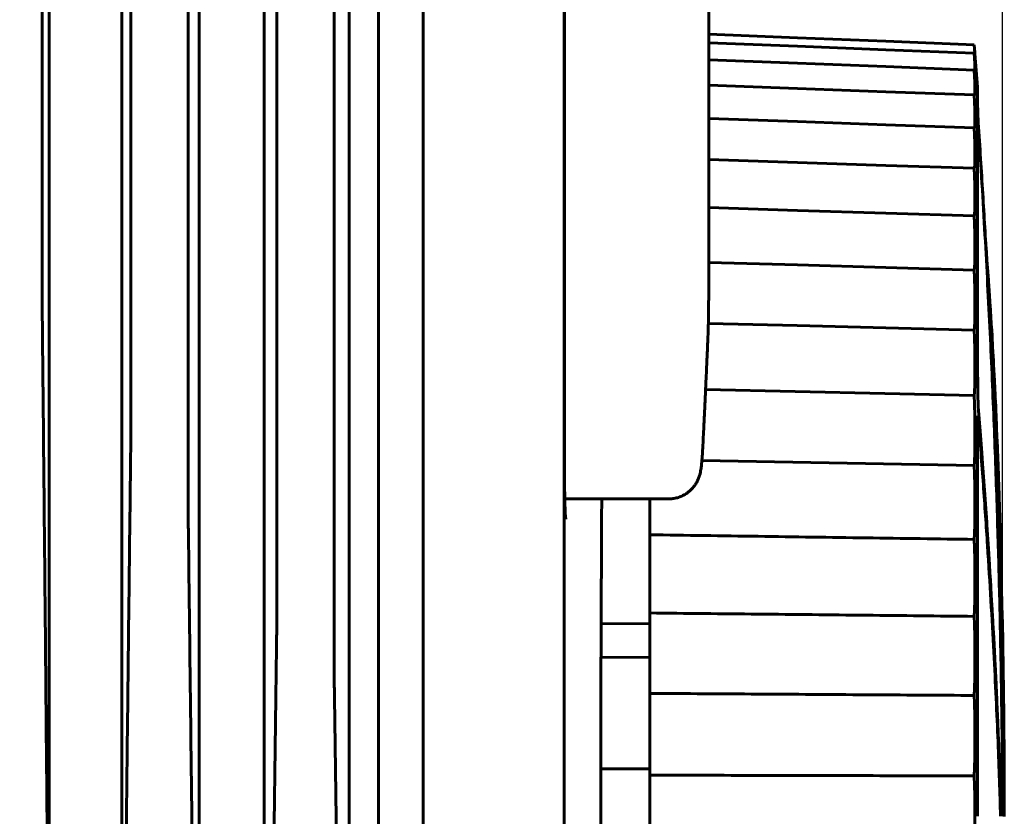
# Model space of a CAD drawing. Header units: millimetres. Extents: x 0 to 420, y 0 to 297.
# Tile 16 of 19: x 239 to 255, y 148 to 161. Entities that reach past the tile are written whole.
import ezdxf

# ---------------------------------------------------------------- set-up
doc = ezdxf.new("R2010")
doc.units = ezdxf.units.MM
doc.linetypes.add('K5LT_BASIC', pattern=[0])
doc.linetypes.add('K5LT_THIN', pattern=[0])
doc.layers.add('Системный слой', color=7, linetype='Continuous')
doc.styles.add('KDIMTEXTSTYLE', font='GOST_AU.SHX', dxfattribs={"width": 0.96, "oblique": 15, "height": 5})
doc.dimstyles.new('KDIMSTYLE (1.00)', dxfattribs={"dimtxt": 5, "dimasz": 1, "dimexe": 2, "dimexo": 0, "dimgap": 1, "dimtad": 1, "dimtxsty": 'KDIMTEXTSTYLE', "dimsah": 1, "dimcen": 0, "dimdle": 1, "dimadec": 0, "dimazin": 0, "dimtfac": 0.667, "dimtmove": 0, "dimatfit": 3, "dimfxl": 1, "dimtvp": 1, "dimtolj": 1, "dimtzin": 0, "dimarcsym": 0})

# ---------------------------------------------------------------- blocks, each defined once
blk = doc.blocks.new('U13')
at = {"layer": 'Системный слой', "color": 150, "linetype": 'K5LT_BASIC', "lineweight": 60, "true_color": 0x0080ff}
for p, q in [((254.967, 150.745), (254.966, 150.742)), ((254.966, 150.742), (254.966, 150.742)), ((254.966, 150.742), (254.966, 150.741)), ((254.966, 150.741), (254.966, 150.74)), ((254.966, 150.74), (254.966, 150.738)), ((254.966, 150.738), (254.966, 150.734)), ((254.966, 150.734), (254.966, 150.732)), ((254.966, 150.732), (254.966, 150.732)), ((254.966, 150.732), (254.966, 150.731)), ((254.966, 150.731), (254.966, 150.73)), ((254.966, 150.73), (254.966, 150.728)), ((254.966, 150.728), (254.966, 150.724)), ((254.967, 150.798), (254.967, 150.781)), ((254.967, 150.781), (254.967, 150.781)), ((254.967, 150.781), (254.967, 150.78)), ((254.967, 150.78), (254.967, 150.779)), ((254.967, 150.779), (254.967, 150.776)), ((254.967, 150.776), (254.967, 150.77)), ((254.967, 150.77), (254.967, 150.767)), ((254.967, 150.767), (254.967, 150.767)), ((254.967, 150.767), (254.967, 150.766)), ((254.967, 150.766), (254.967, 150.765)), ((254.967, 150.765), (254.967, 150.762)), ((254.967, 150.762), (254.967, 150.757)), ((254.967, 150.757), (254.967, 150.754)), ((254.967, 150.754), (254.967, 150.754)), ((254.967, 150.754), (254.967, 150.753)), ((254.967, 150.753), (254.967, 150.752)), ((254.967, 150.752), (254.967, 150.749)), ((254.967, 150.749), (254.967, 150.745)), ((254.964, 150.689), (254.964, 150.697)), ((254.964, 150.684), (254.964, 150.689)), ((254.964, 150.682), (254.964, 150.684)), ((254.964, 150.681), (254.964, 150.682)), ((254.964, 150.68), (254.964, 150.681)), ((254.964, 150.678), (254.964, 150.68)), ((254.964, 150.677), (254.964, 150.678)), ((254.964, 150.676), (254.964, 150.677)), ((254.964, 150.677), (254.964, 150.677)), ((254.964, 150.674), (254.964, 150.676)), ((254.964, 150.676), (254.964, 150.676)), ((254.964, 150.676), (254.964, 150.676)), ((254.964, 150.673), (254.964, 150.674)), ((254.964, 150.672), (254.964, 150.673)), ((254.964, 150.673), (254.964, 150.673)), ((254.964, 150.673), (254.964, 150.673)), ((254.964, 150.673), (254.964, 150.673)), ((254.964, 150.671), (254.964, 150.672)), ((254.964, 150.67), (254.964, 150.671)), ((254.964, 150.671), (254.964, 150.671)), ((254.964, 150.669), (254.964, 150.67)), ((254.964, 150.67), (254.964, 150.67)), ((254.964, 150.67), (254.964, 150.67)), ((254.964, 150.67), (254.964, 150.67)), ((254.964, 150.668), (254.964, 150.669)), ((254.964, 150.669), (254.964, 150.669)), ((254.964, 150.669), (254.964, 150.669)), ((254.964, 150.667), (254.964, 150.668)), ((254.964, 150.668), (254.964, 150.668)), ((254.964, 150.668), (254.964, 150.668)), ((254.964, 150.668), (254.964, 150.668)), ((254.964, 150.668), (254.964, 150.668)), ((254.964, 150.667), (254.964, 150.667)), ((254.964, 150.667), (254.964, 150.667)), ((254.964, 150.667), (254.964, 150.667)), ((254.964, 150.667), (254.964, 150.667)), ((254.964, 150.667), (254.964, 150.667)), ((254.966, 150.685), (254.965, 150.685)), ((254.965, 150.685), (254.965, 150.685)), ((254.965, 150.685), (254.965, 150.684)), ((254.965, 150.684), (254.965, 150.684)), ((254.965, 150.684), (254.965, 150.683)), ((254.965, 150.683), (254.965, 150.681)), ((254.965, 150.681), (254.965, 150.681)), ((254.965, 150.681), (254.965, 150.681)), ((254.965, 150.681), (254.965, 150.681)), ((254.965, 150.681), (254.965, 150.68)), ((254.965, 150.68), (254.965, 150.679)), ((254.965, 150.679), (254.965, 150.678)), ((254.965, 150.678), (254.965, 150.678)), ((254.965, 150.678), (254.965, 150.677)), ((254.965, 150.677), (254.965, 150.677)), ((254.965, 150.677), (254.965, 150.677)), ((254.965, 150.677), (254.965, 150.676)), ((254.965, 150.676), (254.965, 150.675)), ((254.965, 150.675), (254.965, 150.675)), ((254.965, 150.675), (254.965, 150.675)), ((254.965, 150.675), (254.965, 150.674)), ((254.965, 150.674), (254.965, 150.674)), ((254.965, 150.674), (254.965, 150.674)), ((254.965, 150.674), (254.965, 150.672)), ((254.965, 150.672), (254.965, 150.672)), ((254.965, 150.672), (254.965, 150.672)), ((254.965, 150.672), (254.965, 150.672)), ((254.965, 150.672), (254.965, 150.672)), ((254.965, 150.672), (254.965, 150.671)), ((254.965, 150.671), (254.965, 150.67)), ((254.965, 150.67), (254.965, 150.67)), ((254.965, 150.67), (254.965, 150.67)), ((254.965, 150.67), (254.965, 150.67)), ((254.965, 150.67), (254.965, 150.67)), ((254.965, 150.67), (254.965, 150.67)), ((254.965, 150.67), (254.965, 150.669)), ((254.965, 150.669), (254.965, 150.668)), ((254.965, 150.668), (254.965, 150.667)), ((254.965, 150.667), (254.965, 150.667)), ((254.965, 150.667), (254.965, 150.667)), ((254.965, 150.667), (254.965, 150.667)), ((254.965, 150.667), (254.965, 150.667)), ((254.965, 150.667), (254.965, 150.667)), ((254.965, 150.667), (254.964, 150.667)), ((254.964, 150.667), (254.964, 150.667)), ((254.966, 150.724), (254.966, 150.723)), ((254.966, 150.723), (254.966, 150.722)), ((254.966, 150.722), (254.966, 150.722)), ((254.966, 150.722), (254.966, 150.721)), ((254.966, 150.721), (254.966, 150.719)), ((254.966, 150.719), (254.966, 150.716)), ((254.966, 150.716), (254.966, 150.714)), ((254.966, 150.714), (254.966, 150.714)), ((254.966, 150.714), (254.966, 150.714)), ((254.966, 150.714), (254.966, 150.713)), ((254.966, 150.713), (254.966, 150.711)), ((254.966, 150.711), (254.966, 150.708)), ((254.966, 150.708), (254.966, 150.707)), ((254.966, 150.707), (254.966, 150.707)), ((254.966, 150.707), (254.966, 150.706)), ((254.966, 150.706), (254.966, 150.706)), ((254.966, 150.706), (254.966, 150.704)), ((254.966, 150.704), (254.966, 150.701)), ((254.966, 150.701), (254.966, 150.7)), ((254.966, 150.7), (254.966, 150.7)), ((254.966, 150.7), (254.966, 150.7)), ((254.966, 150.7), (254.966, 150.699)), ((254.966, 150.699), (254.966, 150.698)), ((254.966, 150.698), (254.966, 150.695)), ((254.966, 150.695), (254.966, 150.694)), ((254.966, 150.694), (254.966, 150.694)), ((254.966, 150.694), (254.966, 150.694)), ((254.966, 150.694), (254.966, 150.693)), ((254.966, 150.693), (254.966, 150.692)), ((254.966, 150.692), (254.966, 150.69)), ((254.966, 150.69), (254.966, 150.689)), ((254.966, 150.689), (254.966, 150.689)), ((254.966, 150.689), (254.966, 150.689)), ((254.966, 150.689), (254.966, 150.688)), ((254.966, 150.688), (254.966, 150.687)), ((254.966, 150.687), (254.966, 150.685))]:
    blk.add_line(p, q, dxfattribs=at)
blk = doc.blocks.new('U14')
at = {"layer": 'Системный слой', "color": 150, "linetype": 'K5LT_BASIC', "lineweight": 60, "true_color": 0x0080ff}
for p, q in [((250.338, 160.148), (251.734, 160.093)), ((251.734, 160.093), (253.128, 160.04)), ((253.128, 160.04), (254.519, 159.986))]:
    blk.add_line(p, q, dxfattribs=at)
blk = doc.blocks.new('U16')
at = {"layer": 'Системный слой', "color": 150, "linetype": 'K5LT_BASIC', "lineweight": 60, "true_color": 0x0080ff}
for p, q in [((254.57, 159.21), (254.571, 159.213)), ((254.57, 159.203), (254.57, 159.21)), ((254.571, 159.214), (254.571, 159.215)), ((254.571, 159.215), (254.571, 159.215)), ((254.571, 159.215), (254.571, 159.215)), ((254.571, 159.215), (254.571, 159.215)), ((254.571, 159.215), (254.571, 159.215)), ((254.571, 159.215), (254.571, 159.215)), ((254.571, 159.215), (254.571, 159.215)), ((254.571, 159.215), (254.571, 159.214)), ((254.571, 159.213), (254.571, 159.214)), ((254.571, 159.214), (254.572, 159.214)), ((254.571, 159.213), (254.571, 159.213)), ((254.571, 159.213), (254.571, 159.213)), ((254.571, 159.213), (254.571, 159.213)), ((254.572, 159.214), (254.572, 159.211)), ((254.572, 159.211), (254.572, 159.211)), ((254.572, 159.211), (254.572, 159.211)), ((254.572, 159.211), (254.572, 159.21)), ((254.572, 159.21), (254.572, 159.21)), ((254.572, 159.21), (254.573, 159.208)), ((254.573, 159.208), (254.573, 159.205)), ((254.573, 159.205), (254.573, 159.202)), ((254.573, 159.202), (254.573, 159.202)), ((254.573, 159.202), (254.574, 159.201)), ((254.574, 159.201), (254.574, 159.2)), ((254.574, 159.2), (254.574, 159.198)), ((254.574, 159.198), (254.574, 159.193)), ((254.574, 159.193), (254.575, 159.189)), ((254.575, 159.189), (254.575, 159.189)), ((254.575, 159.189), (254.575, 159.188)), ((254.575, 159.188), (254.575, 159.187)), ((254.575, 159.187), (254.575, 159.184)), ((254.575, 159.184), (254.576, 159.177)), ((254.576, 159.177), (254.576, 159.172)), ((254.576, 159.172), (254.576, 159.172)), ((254.576, 159.172), (254.577, 159.171)), ((254.577, 159.171), (254.577, 159.169)), ((254.577, 159.169), (254.577, 159.165)), ((254.577, 159.165), (254.578, 159.157)), ((254.578, 159.157), (254.578, 159.151)), ((254.578, 159.151), (254.578, 159.151)), ((254.578, 159.151), (254.578, 159.15)), ((254.578, 159.15), (254.579, 159.147)), ((254.579, 159.147), (254.579, 159.143)), ((254.579, 159.143), (254.58, 159.134)), ((254.58, 159.134), (254.58, 159.126)), ((254.58, 159.126), (254.58, 159.125)), ((254.58, 159.125), (254.58, 159.124)), ((254.58, 159.124), (254.581, 159.121)), ((254.581, 159.121), (254.581, 159.116)), ((254.581, 159.116), (254.582, 159.105)), ((254.582, 159.105), (254.583, 159.096)), ((254.583, 159.096), (254.583, 159.095)), ((254.583, 159.095), (254.583, 159.093)), ((254.583, 159.093), (254.583, 159.09)), ((254.583, 159.09), (254.583, 159.084)), ((254.583, 159.084), (254.584, 159.071)), ((254.584, 159.071), (254.585, 159.06)), ((254.585, 159.06), (254.585, 159.059)), ((254.585, 159.059), (254.585, 159.058)), ((254.585, 159.058), (254.586, 159.054)), ((254.586, 159.054), (254.586, 159.047)), ((254.586, 159.047), (254.587, 159.032)), ((254.587, 159.032), (254.588, 159.02))]:
    blk.add_line(p, q, dxfattribs=at)
blk = doc.blocks.new('U17')
at = {"layer": 'Системный слой', "color": 150, "linetype": 'K5LT_BASIC', "lineweight": 60, "true_color": 0x0080ff}
for p, q in [((254.956, 151.533), (254.952, 151.618)), ((254.959, 151.418), (254.956, 151.533)), ((254.961, 151.37), (254.959, 151.418)), ((254.963, 151.301), (254.961, 151.37)), ((254.963, 151.266), (254.963, 151.301)), ((254.964, 151.249), (254.963, 151.266)), ((254.964, 151.24), (254.964, 151.249)), ((254.964, 151.235), (254.964, 151.24)), ((254.965, 151.2), (254.964, 151.235)), ((254.965, 151.162), (254.965, 151.2)), ((254.966, 151.086), (254.965, 151.162)), ((254.967, 151.047), (254.966, 151.086)), ((254.967, 151.028), (254.967, 151.047)), ((254.967, 151.019), (254.967, 151.028)), ((254.967, 151.014), (254.967, 151.019)), ((254.967, 150.798), (254.967, 151.014))]:
    blk.add_line(p, q, dxfattribs=at)
blk = doc.blocks.new('U22')
at = {"layer": 'Системный слой', "color": 150, "linetype": 'K5LT_BASIC', "lineweight": 60, "true_color": 0x0080ff}
for p, q in [((254.519, 159.986), (254.528, 159.791)), ((254.528, 159.791), (254.528, 159.787)), ((254.528, 159.787), (254.528, 159.78)), ((254.528, 159.78), (254.529, 159.767)), ((254.529, 159.767), (254.529, 159.742)), ((254.529, 159.742), (254.53, 159.697)), ((254.521, 159.587), (254.519, 159.593)), ((254.523, 159.584), (254.521, 159.587)), ((254.524, 159.583), (254.523, 159.584)), ((254.526, 159.585), (254.524, 159.583)), ((254.527, 159.588), (254.526, 159.585)), ((254.528, 159.59), (254.527, 159.589)), ((254.527, 159.589), (254.527, 159.588)), ((254.529, 159.607), (254.528, 159.591)), ((254.528, 159.591), (254.528, 159.59)), ((254.53, 159.629), (254.529, 159.607)), ((254.53, 159.697), (254.531, 159.657)), ((254.531, 159.643), (254.53, 159.629)), ((254.531, 159.657), (254.531, 159.655)), ((254.531, 159.655), (254.531, 159.651)), ((254.531, 159.651), (254.531, 159.643))]:
    blk.add_line(p, q, dxfattribs=at)
blk = doc.blocks.new('U26')
at = {"layer": 'Системный слой', "color": 150, "linetype": 'K5LT_BASIC', "lineweight": 60, "true_color": 0x0080ff}
for p, q in [((254.702, 157.232), (254.699, 157.274)), ((254.706, 157.178), (254.702, 157.232)), ((254.708, 157.15), (254.706, 157.178)), ((254.71, 157.135), (254.708, 157.15)), ((254.71, 157.128), (254.71, 157.135)), ((254.712, 157.099), (254.71, 157.128)), ((254.72, 157), (254.712, 157.099)), ((254.725, 156.929), (254.72, 157)), ((254.729, 156.871), (254.725, 156.929)), ((254.733, 156.813), (254.729, 156.871)), ((254.739, 156.732), (254.733, 156.813)), ((254.742, 156.69), (254.739, 156.732)), ((254.743, 156.668), (254.742, 156.69)), ((254.744, 156.658), (254.743, 156.668)), ((254.754, 156.514), (254.744, 156.658)), ((254.765, 156.345), (254.754, 156.514)), ((254.771, 156.261), (254.765, 156.345)), ((254.773, 156.218), (254.771, 156.261)), ((254.775, 156.197), (254.773, 156.218)), ((254.775, 156.187), (254.775, 156.197)), ((254.781, 156.105), (254.775, 156.187)), ((254.788, 155.981), (254.781, 156.105)), ((254.794, 155.886), (254.788, 155.981)), ((254.799, 155.798), (254.794, 155.886)), ((254.802, 155.754), (254.799, 155.798)), ((254.803, 155.732), (254.802, 155.754)), ((254.804, 155.721), (254.803, 155.732)), ((254.806, 155.683), (254.804, 155.721)), ((254.809, 155.625), (254.806, 155.683)), ((254.814, 155.546), (254.809, 155.625)), ((254.821, 155.408), (254.814, 155.546)), ((254.825, 155.327), (254.821, 155.408)), ((254.827, 155.286), (254.825, 155.327)), ((254.829, 155.266), (254.827, 155.286)), ((254.829, 155.256), (254.829, 155.266)), ((254.837, 155.093), (254.829, 155.256)), ((254.844, 154.962), (254.837, 155.093)), ((254.848, 154.875), (254.844, 154.962)), ((254.85, 154.831), (254.848, 154.875)), ((254.851, 154.809), (254.85, 154.831)), ((254.852, 154.798), (254.851, 154.809)), ((254.852, 154.79), (254.852, 154.798)), ((254.858, 154.657), (254.852, 154.79)), ((254.866, 154.495), (254.858, 154.657)), ((254.869, 154.414), (254.866, 154.495)), ((254.871, 154.374), (254.869, 154.414)), ((254.872, 154.354), (254.871, 154.374)), ((254.872, 154.344), (254.872, 154.354)), ((254.877, 154.218), (254.872, 154.344)), ((254.884, 154.051), (254.877, 154.218)), ((254.887, 153.968), (254.884, 154.051)), ((254.889, 153.926), (254.887, 153.968)), ((254.89, 153.906), (254.889, 153.926)), ((254.89, 153.895), (254.89, 153.906)), ((254.89, 153.89), (254.89, 153.895)), ((254.895, 153.748), (254.89, 153.89)), ((254.901, 153.595), (254.895, 153.748)), ((254.903, 153.518), (254.901, 153.595)), ((254.905, 153.48), (254.903, 153.518)), ((254.905, 153.461), (254.905, 153.48)), ((254.906, 153.452), (254.905, 153.461)), ((254.908, 153.388), (254.906, 153.452)), ((254.91, 153.333), (254.908, 153.388)), ((254.911, 153.295), (254.91, 153.333)), ((254.912, 153.268), (254.911, 153.295)), ((254.912, 153.248), (254.912, 153.268)), ((254.913, 153.229), (254.912, 153.248)), ((254.914, 153.203), (254.913, 153.229)), ((254.915, 153.158), (254.914, 153.203)), ((254.917, 153.083), (254.915, 153.158)), ((254.918, 153.045), (254.917, 153.083)), ((254.919, 153.026), (254.918, 153.045)), ((254.919, 153.016), (254.919, 153.026)), ((254.92, 152.972), (254.919, 153.016)), ((254.921, 152.937), (254.92, 152.972)), ((254.922, 152.913), (254.921, 152.937)), ((254.923, 152.897), (254.922, 152.913)), ((254.923, 152.883), (254.923, 152.897)), ((254.923, 152.869), (254.923, 152.883)), ((254.924, 152.846), (254.923, 152.869)), ((254.925, 152.802), (254.924, 152.846)), ((254.927, 152.716), (254.925, 152.802)), ((254.929, 152.642), (254.927, 152.716)), ((254.93, 152.606), (254.929, 152.642)), ((254.931, 152.588), (254.93, 152.606)), ((254.931, 152.579), (254.931, 152.588)), ((254.936, 152.384), (254.931, 152.579)), ((254.939, 152.249), (254.936, 152.384)), ((254.941, 152.16), (254.939, 152.249))]:
    blk.add_line(p, q, dxfattribs=at)
blk = doc.blocks.new('U27')
at = {"layer": 'Системный слой', "color": 150, "linetype": 'K5LT_BASIC', "lineweight": 60, "true_color": 0x0080ff}
for p, q in [((254.519, 159.593), (254.528, 159.37)), ((254.528, 159.37), (254.528, 159.366)), ((254.528, 159.366), (254.528, 159.358)), ((254.528, 159.358), (254.529, 159.343)), ((254.529, 159.343), (254.529, 159.312)), ((254.529, 159.312), (254.53, 159.257)), ((254.53, 159.257), (254.531, 159.206)), ((254.528, 159.105), (254.527, 159.102)), ((254.527, 159.102), (254.527, 159.098)), ((254.529, 159.134), (254.528, 159.106)), ((254.528, 159.106), (254.528, 159.105)), ((254.53, 159.168), (254.529, 159.134)), ((254.531, 159.188), (254.53, 159.168)), ((254.531, 159.206), (254.531, 159.204)), ((254.531, 159.204), (254.531, 159.198)), ((254.531, 159.198), (254.531, 159.188)), ((254.523, 159.078), (254.519, 159.075)), ((254.519, 159.075), (254.519, 159.075)), ((254.526, 159.089), (254.523, 159.078)), ((254.527, 159.098), (254.526, 159.089))]:
    blk.add_line(p, q, dxfattribs=at)
blk = doc.blocks.new('U28')
at = {"layer": 'Системный слой', "color": 150, "linetype": 'K5LT_BASIC', "lineweight": 60, "true_color": 0x0080ff}
for p, q in [((254.519, 160.251), (254.528, 160.087)), ((254.528, 160.087), (254.528, 160.084)), ((254.528, 160.084), (254.528, 160.082)), ((254.528, 160.082), (254.528, 160.076)), ((254.528, 160.076), (254.529, 160.066)), ((254.529, 160.066), (254.529, 160.046)), ((254.529, 160.046), (254.53, 160.012)), ((254.521, 159.972), (254.519, 159.986)), ((254.525, 159.957), (254.521, 159.972)), ((254.526, 159.952), (254.525, 159.957)), ((254.527, 159.951), (254.526, 159.952)), ((254.528, 159.95), (254.527, 159.951)), ((254.527, 159.951), (254.527, 159.951)), ((254.529, 159.954), (254.528, 159.95)), ((254.528, 159.95), (254.528, 159.95)), ((254.528, 159.95), (254.528, 159.95)), ((254.528, 159.95), (254.528, 159.95)), ((254.528, 159.95), (254.528, 159.95)), ((254.528, 159.95), (254.528, 159.95)), ((254.528, 159.95), (254.528, 159.95)), ((254.528, 159.95), (254.528, 159.95)), ((254.528, 159.95), (254.528, 159.95)), ((254.528, 159.95), (254.528, 159.95)), ((254.528, 159.95), (254.528, 159.95)), ((254.53, 159.966), (254.529, 159.954)), ((254.53, 160.012), (254.531, 159.983)), ((254.531, 159.974), (254.53, 159.966)), ((254.531, 159.983), (254.531, 159.982)), ((254.531, 159.982), (254.531, 159.979)), ((254.531, 159.979), (254.531, 159.974))]:
    blk.add_line(p, q, dxfattribs=at)
blk = doc.blocks.new('U30')
at = {"layer": 'Системный слой', "color": 150, "linetype": 'K5LT_BASIC', "lineweight": 60, "true_color": 0x0080ff}
for p, q in [((254.57, 159.215), (254.57, 159.721)), ((254.57, 159.721), (254.57, 159.613))]:
    blk.add_line(p, q, dxfattribs=at)
blk = doc.blocks.new('U36')
at = {"layer": 'Системный слой', "color": 150, "linetype": 'K5LT_BASIC', "lineweight": 60, "true_color": 0x0080ff}
for p, q in [((254.519, 160.384), (254.527, 160.268)), ((254.524, 160.208), (254.519, 160.251)), ((254.526, 160.192), (254.524, 160.208)), ((254.527, 160.186), (254.526, 160.192)), ((254.527, 160.268), (254.528, 160.248)), ((254.527, 160.184), (254.527, 160.186)), ((254.528, 160.248), (254.528, 160.246)), ((254.528, 160.246), (254.528, 160.242)), ((254.528, 160.242), (254.529, 160.234)), ((254.529, 160.234), (254.529, 160.22)), ((254.529, 160.22), (254.53, 160.197)), ((254.53, 160.197), (254.531, 160.181)), ((254.528, 160.182), (254.527, 160.184)), ((254.528, 160.181), (254.528, 160.182)), ((254.528, 160.182), (254.528, 160.182)), ((254.53, 160.172), (254.528, 160.181)), ((254.531, 160.175), (254.53, 160.172)), ((254.53, 160.172), (254.53, 160.172)), ((254.531, 160.181), (254.531, 160.18)), ((254.531, 160.18), (254.531, 160.179)), ((254.531, 160.179), (254.531, 160.177)), ((254.531, 160.177), (254.531, 160.175))]:
    blk.add_line(p, q, dxfattribs=at)
blk = doc.blocks.new('U37')
at = {"layer": 'Системный слой', "color": 150, "linetype": 'K5LT_BASIC', "lineweight": 60, "true_color": 0x0080ff}
for p, q in [((250.23, 153.834), (251.662, 153.808)), ((251.662, 153.808), (253.092, 153.782)), ((253.092, 153.782), (254.519, 153.756))]:
    blk.add_line(p, q, dxfattribs=at)
blk = doc.blocks.new('U38')
at = {"layer": 'Системный слой', "color": 150, "linetype": 'K5LT_BASIC', "lineweight": 60, "true_color": 0x0080ff}
for p, q in [((250.288, 154.951), (251.701, 154.92)), ((251.701, 154.92), (253.111, 154.89)), ((253.111, 154.89), (254.519, 154.859))]:
    blk.add_line(p, q, dxfattribs=at)
blk = doc.blocks.new('U39')
at = {"layer": 'Системный слой', "color": 150, "linetype": 'K5LT_BASIC', "lineweight": 60, "true_color": 0x0080ff}
for p, q in [((250.338, 156.954), (251.734, 156.915)), ((251.734, 156.915), (253.128, 156.875)), ((253.128, 156.875), (254.519, 156.836))]:
    blk.add_line(p, q, dxfattribs=at)
blk = doc.blocks.new('U40')
at = {"layer": 'Системный слой', "color": 150, "linetype": 'K5LT_BASIC', "lineweight": 60, "true_color": 0x0080ff}
for p, q in [((254.57, 154.445), (254.571, 154.481)), ((254.571, 154.509), (254.572, 154.511)), ((254.571, 154.508), (254.571, 154.509)), ((254.571, 154.5), (254.571, 154.508)), ((254.571, 154.508), (254.571, 154.508)), ((254.571, 154.491), (254.571, 154.5)), ((254.571, 154.486), (254.571, 154.491)), ((254.571, 154.484), (254.571, 154.486)), ((254.571, 154.482), (254.571, 154.484)), ((254.571, 154.481), (254.571, 154.482)), ((254.572, 154.521), (254.573, 154.525)), ((254.572, 154.514), (254.572, 154.521)), ((254.572, 154.511), (254.572, 154.514)), ((254.573, 154.533), (254.574, 154.535)), ((254.573, 154.529), (254.573, 154.533)), ((254.573, 154.527), (254.573, 154.529)), ((254.573, 154.526), (254.573, 154.527)), ((254.573, 154.525), (254.573, 154.526)), ((254.573, 154.526), (254.573, 154.526)), ((254.574, 154.537), (254.575, 154.538)), ((254.574, 154.536), (254.574, 154.537)), ((254.574, 154.535), (254.574, 154.536)), ((254.574, 154.535), (254.574, 154.535)), ((254.574, 154.535), (254.574, 154.535)), ((254.575, 154.538), (254.575, 154.538)), ((254.575, 154.538), (254.576, 154.538)), ((254.576, 154.538), (254.576, 154.538)), ((254.576, 154.538), (254.576, 154.538)), ((254.576, 154.538), (254.576, 154.538)), ((254.576, 154.538), (254.576, 154.538)), ((254.576, 154.538), (254.576, 154.537)), ((254.576, 154.537), (254.577, 154.535)), ((254.577, 154.535), (254.577, 154.535)), ((254.577, 154.535), (254.578, 154.535)), ((254.578, 154.535), (254.578, 154.534)), ((254.578, 154.534), (254.578, 154.533)), ((254.578, 154.533), (254.579, 154.531)), ((254.579, 154.531), (254.58, 154.525)), ((254.58, 154.525), (254.58, 154.525)), ((254.58, 154.525), (254.58, 154.524)), ((254.58, 154.524), (254.58, 154.523)), ((254.58, 154.523), (254.58, 154.52)), ((254.58, 154.52), (254.581, 154.514)), ((254.581, 154.514), (254.582, 154.508)), ((254.582, 154.508), (254.582, 154.507)), ((254.582, 154.507), (254.582, 154.506)), ((254.582, 154.506), (254.582, 154.504)), ((254.582, 154.504), (254.583, 154.5)), ((254.583, 154.5), (254.584, 154.491)), ((254.584, 154.491), (254.585, 154.482)), ((254.585, 154.482), (254.585, 154.481)), ((254.585, 154.481), (254.585, 154.48)), ((254.585, 154.48), (254.585, 154.477)), ((254.585, 154.477), (254.586, 154.471)), ((254.586, 154.471), (254.587, 154.459)), ((254.587, 154.459), (254.588, 154.447))]:
    blk.add_line(p, q, dxfattribs=at)
blk = doc.blocks.new('U42')
at = {"layer": 'Системный слой', "color": 150, "linetype": 'K5LT_BASIC', "lineweight": 60, "true_color": 0x0080ff}
for p, q in [((250.338, 160.551), (251.734, 160.495)), ((251.734, 160.495), (253.128, 160.439)), ((253.128, 160.439), (254.519, 160.384))]:
    blk.add_line(p, q, dxfattribs=at)
blk = doc.blocks.new('U45')
at = {"layer": 'Системный слой', "color": 150, "linetype": 'K5LT_BASIC', "lineweight": 60, "true_color": 0x0080ff}
for p, q in [((254.612, 154.298), (254.582, 154.687)), ((254.638, 153.954), (254.612, 154.298)), ((254.651, 153.788), (254.638, 153.954)), ((254.657, 153.707), (254.651, 153.788)), ((254.659, 153.666), (254.657, 153.707)), ((254.661, 153.646), (254.659, 153.666)), ((254.685, 153.302), (254.661, 153.646)), ((254.706, 153.006), (254.685, 153.302)), ((254.716, 152.864), (254.706, 153.006)), ((254.72, 152.794), (254.716, 152.864)), ((254.723, 152.759), (254.72, 152.794)), ((254.724, 152.742), (254.723, 152.759)), ((254.743, 152.451), (254.724, 152.742)), ((254.759, 152.195), (254.743, 152.451)), ((254.767, 152.071), (254.759, 152.195)), ((254.77, 152.01), (254.767, 152.071)), ((254.772, 151.98), (254.77, 152.01)), ((254.773, 151.965), (254.772, 151.98)), ((254.788, 151.715), (254.773, 151.965)), ((254.801, 151.483), (254.788, 151.715)), ((254.808, 151.37), (254.801, 151.483)), ((254.811, 151.313), (254.808, 151.37)), ((254.813, 151.285), (254.811, 151.313)), ((254.813, 151.271), (254.813, 151.285)), ((254.826, 151.041), (254.813, 151.271)), ((254.837, 150.824), (254.826, 151.041)), ((254.843, 150.718), (254.837, 150.824)), ((254.845, 150.665), (254.843, 150.718)), ((254.847, 150.639), (254.845, 150.665)), ((254.847, 150.626), (254.847, 150.639)), ((254.863, 150.314), (254.847, 150.626)), ((254.87, 150.163), (254.863, 150.314)), ((254.873, 150.089), (254.87, 150.163)), ((254.875, 150.052), (254.873, 150.089)), ((254.875, 150.034), (254.875, 150.052)), ((254.876, 150.025), (254.875, 150.034)), ((254.889, 149.715), (254.876, 150.025)), ((254.892, 149.661), (254.889, 149.715)), ((254.894, 149.592), (254.891, 149.661)), ((254.897, 149.533), (254.894, 149.592)), ((254.898, 149.504), (254.897, 149.533)), ((254.898, 149.489), (254.898, 149.504)), ((254.899, 149.482), (254.898, 149.489)), ((254.905, 149.309), (254.899, 149.482)), ((254.911, 149.151), (254.905, 149.309)), ((254.914, 149.074), (254.911, 149.151)), ((254.915, 149.036), (254.914, 149.074)), ((254.916, 149.018), (254.915, 149.036)), ((254.916, 149.008), (254.916, 149.018)), ((254.922, 148.854), (254.916, 149.008)), ((254.926, 148.716), (254.922, 148.854)), ((254.928, 148.649), (254.926, 148.716)), ((254.929, 148.616), (254.928, 148.649)), ((254.93, 148.6), (254.929, 148.616)), ((254.93, 148.592), (254.93, 148.6)), ((254.941, 148.23), (254.93, 148.592))]:
    blk.add_line(p, q, dxfattribs=at)
blk = doc.blocks.new('U47')
at = {"layer": 'Системный слой', "color": 150, "linetype": 'K5LT_BASIC', "lineweight": 60, "true_color": 0x0080ff}
for p, q in [((250.332, 155.995), (251.73, 155.96)), ((251.73, 155.96), (253.126, 155.925)), ((253.126, 155.925), (254.519, 155.89))]:
    blk.add_line(p, q, dxfattribs=at)
blk = doc.blocks.new('U48')
at = {"layer": 'Системный слой', "color": 150, "linetype": 'K5LT_BASIC', "lineweight": 60, "true_color": 0x0080ff}
for p, q in [((250.338, 158.578), (251.734, 158.531)), ((251.734, 158.531), (253.128, 158.484)), ((253.128, 158.484), (254.519, 158.438))]:
    blk.add_line(p, q, dxfattribs=at)
blk = doc.blocks.new('U49')
at = {"layer": 'Системный слой', "color": 150, "linetype": 'K5LT_BASIC', "lineweight": 60, "true_color": 0x0080ff}
for p, q in [((254.519, 160.384), (254.531, 160.247)), ((254.531, 160.247), (254.519, 160.384))]:
    blk.add_line(p, q, dxfattribs=at)
blk = doc.blocks.new('U51')
at = {"layer": 'Системный слой', "color": 150, "linetype": 'K5LT_BASIC', "lineweight": 60, "true_color": 0x0080ff}
for p, q in [((250.338, 159.223), (251.734, 159.173)), ((251.734, 159.173), (253.128, 159.124)), ((253.128, 159.124), (254.519, 159.075))]:
    blk.add_line(p, q, dxfattribs=at)
blk = doc.blocks.new('U52')
at = {"layer": 'Системный слой', "color": 150, "linetype": 'K5LT_BASIC', "lineweight": 60, "true_color": 0x0080ff}
for p, q in [((254.967, 149.413), (254.967, 149.371)), ((254.967, 149.371), (254.967, 149.37)), ((254.967, 149.37), (254.967, 149.368)), ((254.967, 149.368), (254.967, 149.365)), ((254.967, 149.365), (254.967, 149.358)), ((254.967, 149.358), (254.967, 149.343)), ((254.967, 149.343), (254.967, 149.333)), ((254.967, 149.333), (254.967, 149.333)), ((254.967, 149.333), (254.967, 149.331)), ((254.967, 149.275), (254.966, 149.267)), ((254.966, 149.267), (254.966, 149.267)), ((254.966, 149.267), (254.966, 149.265)), ((254.966, 149.265), (254.966, 149.262)), ((254.966, 149.262), (254.966, 149.257)), ((254.966, 149.257), (254.966, 149.246)), ((254.966, 149.246), (254.966, 149.238)), ((254.966, 149.238), (254.966, 149.238)), ((254.966, 149.238), (254.966, 149.236)), ((254.966, 149.236), (254.966, 149.234)), ((254.966, 149.234), (254.966, 149.228)), ((254.966, 149.228), (254.966, 149.218)), ((254.966, 149.218), (254.966, 149.212)), ((254.966, 149.212), (254.966, 149.211)), ((254.966, 149.211), (254.966, 149.21)), ((254.966, 149.21), (254.966, 149.208)), ((254.966, 149.208), (254.966, 149.203)), ((254.966, 149.203), (254.966, 149.193)), ((254.966, 149.193), (254.966, 149.188)), ((254.966, 149.188), (254.966, 149.187)), ((254.966, 149.187), (254.966, 149.186)), ((254.966, 149.186), (254.966, 149.184)), ((254.966, 149.184), (254.966, 149.179)), ((254.966, 149.179), (254.966, 149.17)), ((254.967, 149.331), (254.967, 149.328)), ((254.967, 149.328), (254.967, 149.321)), ((254.967, 149.321), (254.967, 149.308)), ((254.967, 149.308), (254.967, 149.299)), ((254.967, 149.299), (254.967, 149.298)), ((254.967, 149.298), (254.967, 149.297)), ((254.967, 149.297), (254.967, 149.293)), ((254.967, 149.293), (254.967, 149.287)), ((254.967, 149.287), (254.967, 149.275)), ((254.966, 149.093), (254.965, 149.091)), ((254.965, 149.091), (254.965, 149.088)), ((254.965, 149.088), (254.965, 149.083)), ((254.965, 149.083), (254.965, 149.08)), ((254.965, 149.08), (254.965, 149.079)), ((254.965, 149.079), (254.965, 149.079)), ((254.965, 149.079), (254.965, 149.077)), ((254.965, 149.077), (254.965, 149.075)), ((254.965, 149.075), (254.965, 149.069)), ((254.965, 149.069), (254.965, 149.067)), ((254.965, 149.067), (254.965, 149.066)), ((254.965, 149.066), (254.965, 149.066)), ((254.965, 149.066), (254.965, 149.065)), ((254.965, 149.065), (254.965, 149.062)), ((254.965, 149.062), (254.965, 149.057)), ((254.965, 149.057), (254.965, 149.055)), ((254.965, 149.055), (254.965, 149.055)), ((254.965, 149.055), (254.965, 149.054)), ((254.965, 149.054), (254.965, 149.053)), ((254.965, 149.053), (254.965, 149.051)), ((254.965, 149.051), (254.965, 149.046)), ((254.965, 149.046), (254.965, 149.044)), ((254.965, 149.044), (254.965, 149.044)), ((254.965, 149.044), (254.965, 149.044)), ((254.965, 149.044), (254.965, 149.043)), ((254.965, 149.043), (254.965, 149.041)), ((254.965, 149.041), (254.965, 149.037)), ((254.965, 149.037), (254.965, 149.035)), ((254.965, 149.035), (254.965, 149.035)), ((254.965, 149.035), (254.965, 149.034)), ((254.965, 149.034), (254.965, 149.033)), ((254.965, 149.033), (254.965, 149.031)), ((254.965, 149.031), (254.965, 149.028)), ((254.965, 149.028), (254.965, 149.026)), ((254.965, 149.026), (254.965, 149.026)), ((254.965, 149.026), (254.965, 149.026)), ((254.965, 149.026), (254.965, 149.025)), ((254.965, 149.025), (254.965, 149.023)), ((254.965, 149.023), (254.965, 149.02)), ((254.966, 149.17), (254.966, 149.165)), ((254.966, 149.165), (254.966, 149.165)), ((254.966, 149.165), (254.966, 149.164)), ((254.966, 149.164), (254.966, 149.162)), ((254.966, 149.162), (254.966, 149.158)), ((254.966, 149.158), (254.966, 149.15)), ((254.966, 149.15), (254.966, 149.145)), ((254.966, 149.145), (254.966, 149.144)), ((254.966, 149.144), (254.966, 149.143)), ((254.966, 149.143), (254.966, 149.142)), ((254.966, 149.142), (254.966, 149.138)), ((254.966, 149.138), (254.966, 149.13)), ((254.966, 149.13), (254.966, 149.126)), ((254.966, 149.126), (254.966, 149.126)), ((254.966, 149.126), (254.966, 149.125)), ((254.966, 149.125), (254.966, 149.123)), ((254.966, 149.123), (254.966, 149.12)), ((254.966, 149.12), (254.966, 149.113)), ((254.966, 149.113), (254.966, 149.109)), ((254.966, 149.109), (254.966, 149.109)), ((254.966, 149.109), (254.966, 149.108)), ((254.966, 149.108), (254.966, 149.106)), ((254.966, 149.106), (254.966, 149.103)), ((254.966, 149.103), (254.966, 149.097)), ((254.966, 149.097), (254.966, 149.094)), ((254.966, 149.094), (254.966, 149.093)), ((254.966, 149.093), (254.966, 149.093)), ((254.964, 148.989), (254.964, 149.008)), ((254.965, 149.001), (254.964, 149)), ((254.964, 149), (254.964, 149)), ((254.964, 149), (254.964, 149)), ((254.964, 149), (254.964, 148.999)), ((254.964, 148.999), (254.964, 148.998)), ((254.964, 148.998), (254.964, 148.997)), ((254.964, 148.997), (254.964, 148.996)), ((254.964, 148.996), (254.964, 148.996)), ((254.964, 148.996), (254.964, 148.996)), ((254.964, 148.996), (254.964, 148.995)), ((254.964, 148.995), (254.964, 148.994)), ((254.964, 148.994), (254.964, 148.993)), ((254.964, 148.993), (254.964, 148.992)), ((254.964, 148.992), (254.964, 148.992)), ((254.964, 148.992), (254.964, 148.992)), ((254.964, 148.992), (254.964, 148.992)), ((254.964, 148.992), (254.964, 148.991)), ((254.964, 148.991), (254.964, 148.99)), ((254.964, 148.99), (254.964, 148.99)), ((254.964, 148.99), (254.964, 148.99)), ((254.964, 148.99), (254.964, 148.99)), ((254.964, 148.99), (254.964, 148.99)), ((254.964, 148.99), (254.964, 148.99)), ((254.964, 148.99), (254.964, 148.989)), ((254.964, 148.989), (254.964, 148.989)), ((254.964, 148.989), (254.964, 148.989)), ((254.964, 148.989), (254.964, 148.989)), ((254.964, 148.989), (254.964, 148.989)), ((254.964, 148.989), (254.964, 148.989)), ((254.964, 148.989), (254.964, 148.989)), ((254.965, 149.02), (254.965, 149.018)), ((254.965, 149.018), (254.965, 149.018)), ((254.965, 149.018), (254.965, 149.018)), ((254.965, 149.018), (254.965, 149.017)), ((254.965, 149.017), (254.965, 149.016)), ((254.965, 149.016), (254.965, 149.013)), ((254.965, 149.013), (254.965, 149.012)), ((254.965, 149.012), (254.965, 149.011)), ((254.965, 149.011), (254.965, 149.011)), ((254.965, 149.011), (254.965, 149.01)), ((254.965, 149.01), (254.965, 149.009)), ((254.965, 149.009), (254.965, 149.006)), ((254.965, 149.006), (254.965, 149.006)), ((254.965, 149.006), (254.965, 149.005)), ((254.965, 149.005), (254.965, 149.005)), ((254.965, 149.005), (254.965, 149.004)), ((254.965, 149.004), (254.965, 149.003)), ((254.965, 149.003), (254.965, 149.001))]:
    blk.add_line(p, q, dxfattribs=at)
blk = doc.blocks.new('U54')
at = {"layer": 'Системный слой', "color": 150, "linetype": 'K5LT_BASIC', "lineweight": 60, "true_color": 0x0080ff}
for p, q in [((250.338, 159.749), (251.734, 159.696)), ((251.734, 159.696), (253.128, 159.644)), ((253.128, 159.644), (254.519, 159.593))]:
    blk.add_line(p, q, dxfattribs=at)
blk = doc.blocks.new('U57')
at = {"layer": 'Системный слой', "color": 150, "linetype": 'K5LT_BASIC', "lineweight": 60, "true_color": 0x0080ff}
for p, q in [((250.338, 157.819), (251.734, 157.775)), ((251.734, 157.775), (253.128, 157.732)), ((253.128, 157.732), (254.519, 157.689))]:
    blk.add_line(p, q, dxfattribs=at)
blk = doc.blocks.new('U59')
at = {"layer": 'Системный слой', "color": 150, "linetype": 'K5LT_BASIC', "lineweight": 60, "true_color": 0x0080ff}
for p, q in [((250.338, 160.416), (251.734, 160.361)), ((251.734, 160.361), (253.128, 160.306)), ((253.128, 160.306), (254.519, 160.251))]:
    blk.add_line(p, q, dxfattribs=at)
blk = doc.blocks.new('U63')
at = {"layer": 'Системный слой', "color": 150, "linetype": 'K5LT_BASIC', "lineweight": 60, "true_color": 0x0080ff}
for start, end in [(4.2105, 4.4036), (1.82532, 1.9342), (359.99916, 1.09526)]:
    blk.add_arc((98.493, 148.23), 156.5, start, end, dxfattribs=at)
blk = doc.blocks.new('U68')
at = {"layer": 'Системный слой', "color": 150, "linetype": 'K5LT_BASIC', "lineweight": 60, "true_color": 0x0080ff}
for p, q in [((248.068, 153.48), (248.068, 153.479)), ((248.068, 153.479), (248.07, 153.214)), ((248.07, 153.214), (248.077, 153.006)), ((248.077, 153.006), (248.085, 152.912))]:
    blk.add_line(p, q, dxfattribs=at)
blk = doc.blocks.new('U73')
at = {"layer": 'Системный слой', "color": 150, "linetype": 'K5LT_BASIC', "lineweight": 60, "true_color": 0x0080ff}
for p, q in [((248.654, 153.23), (248.651, 152.914)), ((248.64, 150.425), (248.641, 150.736)), ((248.639, 150.128), (248.64, 150.425)), ((248.639, 149.978), (248.639, 150.128)), ((248.639, 149.903), (248.639, 149.978)), ((248.638, 149.32), (248.639, 149.83)), ((248.639, 149.865), (248.639, 149.903)), ((248.639, 149.846), (248.639, 149.865)), ((248.639, 149.83), (248.639, 149.846)), ((248.637, 148.976), (248.638, 149.32))]:
    blk.add_line(p, q, dxfattribs=at)
blk = doc.blocks.new('KDIMARROW_01')
at = {"layer": 'Системный слой'}
blk.add_hatch(color=0, dxfattribs=at).paths.add_polyline_path([(0, 0), (-5, 0.658), (-4.5, 0), (-5, -0.658)])
at = {"layer": 'Системный слой', "color": 0, "linetype": 'K5LT_THIN', "lineweight": 18}
for p, q in [((-4.5, 0), (-5, 0.658)), ((-5, 0.658), (0, 0)), ((0, 0), (-5, -0.658)), ((-5, -0.658), (-4.5, 0)), ((0, 0), (-1, 0))]:
    blk.add_line(p, q, dxfattribs=at)

msp = doc.modelspace()

# ---------------------------------------------------------------- linework, layer by layer
at = {"layer": 'Системный слой', "color": 150, "linetype": 'K5LT_BASIC', "lineweight": 60, "true_color": 0x0080ff}
for p, q in [((239.838, 217.343), (239.838, 157.06)), ((241.238, 154.834), (241.238, 217.343)), ((242.138, 217.343), (242.138, 153.592)), ((243.538, 151.888), (243.538, 217.343)), ((244.438, 217.343), (244.438, 150.913)), ((245.838, 217.343), (245.838, 145.231)), ((239.95, 145.343), (239.95, 216.196)), ((241.096, 145.343), (241.096, 216.156)), ((242.313, 145.343), (242.313, 216.113)), ((243.337, 145.343), (243.337, 216.077)), ((244.677, 145.343), (244.677, 216.031)), ((245.138, 145.343), (245.138, 216.015)), ((248.062, 145.343), (248.062, 168.343)), ((248.068, 153.48), (248.068, 162.98)), ((250.338, 162.37), (250.338, 156.751)), ((254.57, 159.203), (254.57, 155.941)), ((254.575, 154.538), (254.575, 154.538)), ((254.57, 154.445), (254.57, 148.66)), ((248.335, 153.23), (248.07, 153.23)), ((248.335, 153.23), (249.448, 153.23)), ((249.408, 153.23), (249.408, 152.665)), ((249.448, 153.23), (249.706, 153.23)), ((249.706, 153.23), (249.708, 153.23)), ((249.408, 152.665), (249.408, 151.433)), ((249.408, 151.433), (249.408, 150.166)), ((248.643, 151.266), (249.408, 151.264)), ((248.641, 150.736), (249.408, 150.73)), ((244.443, 150.107), (244.618, 136.847)), ((249.408, 150.166), (249.408, 148.878)), ((248.637, 148.976), (249.408, 148.98)), ((249.408, 148.878), (249.408, 147.583))]:
    msp.add_line(p, q, dxfattribs=at)
msp.add_ellipse((249.744, 154.058), major_axis=(0.499, -0.026), ratio=0.906089, start_param=6.282922, end_param=6.283185, dxfattribs=at)
for points in [[(254.57, 159.613), (254.57, 159.607), (254.57, 159.593), (254.571, 159.573), (254.571, 159.552), (254.571, 159.531), (254.571, 159.51), (254.572, 159.49), (254.572, 159.47), (254.572, 159.45), (254.573, 159.432), (254.573, 159.414), (254.573, 159.396), (254.574, 159.38), (254.574, 159.364), (254.575, 159.348), (254.575, 159.334), (254.575, 159.32), (254.576, 159.306), (254.576, 159.293), (254.577, 159.281), (254.577, 159.269), (254.577, 159.258), (254.578, 159.247), (254.578, 159.237), (254.579, 159.227), (254.579, 159.217), (254.58, 159.207), (254.58, 159.198), (254.58, 159.189), (254.581, 159.179), (254.582, 159.17), (254.582, 159.164), (254.582, 159.161)], [(254.948, 150.413), (254.946, 150.556), (254.94, 150.86), (254.93, 151.379), (254.916, 151.941), (254.9, 152.536), (254.882, 153.152), (254.86, 153.799), (254.833, 154.488), (254.802, 155.232), (254.764, 156.059), (254.716, 156.986), (254.656, 158.028), (254.608, 158.773), (254.582, 159.161)], [(254.519, 159.075), (254.523, 158.986), (254.529, 158.821), (254.532, 158.627), (254.529, 158.493), (254.523, 158.448), (254.519, 158.438)], [(254.941, 150.64), (254.937, 150.819), (254.93, 151.189), (254.917, 151.79), (254.9, 152.407), (254.881, 153.039), (254.859, 153.709), (254.833, 154.392), (254.804, 155.106), (254.77, 155.84), (254.731, 156.611), (254.69, 157.378), (254.641, 158.205), (254.606, 158.748), (254.588, 159.02)], [(254.519, 158.438), (254.523, 158.342), (254.529, 158.164), (254.532, 157.942), (254.529, 157.778), (254.523, 157.711), (254.519, 157.689)], [(254.519, 157.689), (254.523, 157.589), (254.529, 157.397), (254.532, 157.151), (254.529, 156.958), (254.523, 156.869), (254.519, 156.836)], [(239.838, 157.06), (239.838, 156.93), (239.838, 156.672), (239.84, 156.291), (239.842, 156.039), (239.844, 155.915)], [(254.519, 156.836), (254.523, 156.732), (254.529, 156.53), (254.532, 156.263), (254.529, 156.042), (254.523, 155.933), (254.519, 155.89)], [(239.844, 155.915), (239.857, 154.604), (239.882, 151.992), (239.918, 148.106), (239.939, 145.537), (239.95, 144.257)], [(254.519, 155.89), (254.523, 155.782), (254.529, 155.573), (254.532, 155.286), (254.529, 155.041), (254.523, 154.913), (254.519, 154.859)], [(254.57, 155.941), (254.57, 155.907), (254.57, 155.84), (254.571, 155.746), (254.571, 155.66), (254.571, 155.579), (254.571, 155.504), (254.572, 155.435), (254.572, 155.371), (254.572, 155.311), (254.573, 155.256), (254.573, 155.204), (254.573, 155.157), (254.574, 155.112), (254.574, 155.072), (254.575, 155.034), (254.575, 154.998), (254.575, 154.966), (254.576, 154.935), (254.576, 154.907), (254.577, 154.881), (254.577, 154.857), (254.577, 154.835), (254.578, 154.814), (254.578, 154.795), (254.579, 154.777), (254.579, 154.76), (254.58, 154.745), (254.58, 154.731), (254.58, 154.718), (254.581, 154.706), (254.582, 154.696), (254.582, 154.69), (254.582, 154.687)], [(241.232, 153.815), (241.233, 153.925), (241.236, 154.149), (241.237, 154.488), (241.238, 154.718), (241.238, 154.834)], [(254.519, 154.859), (254.523, 154.75), (254.529, 154.535), (254.532, 154.233), (254.529, 153.966), (254.523, 153.819), (254.519, 153.756)], [(254.934, 148.23), (254.929, 148.41), (254.917, 148.788), (254.895, 149.392), (254.865, 150.087), (254.829, 150.804), (254.783, 151.624), (254.731, 152.472), (254.664, 153.452), (254.614, 154.111), (254.588, 154.447)], [(241.103, 142.105), (241.116, 143.412), (241.143, 146.022), (241.186, 149.925), (241.217, 152.519), (241.232, 153.815)], [(254.519, 153.756), (254.523, 153.646), (254.529, 153.427), (254.532, 153.113), (254.529, 152.827), (254.523, 152.664), (254.519, 152.592)], [(242.138, 153.592), (242.138, 153.483), (242.138, 153.266), (242.14, 152.944), (242.142, 152.733), (242.144, 152.628)], [(248.651, 152.914), (248.649, 152.531), (248.645, 151.726), (248.639, 150.33), (248.637, 148.926), (248.637, 147.515), (248.639, 146.115), (248.645, 144.725), (248.649, 143.926), (248.651, 143.547)], [(242.144, 152.628), (242.161, 151.21), (242.195, 148.396), (242.245, 144.233), (242.278, 141.497), (242.294, 140.139)], [(249.408, 152.665), (249.977, 152.657), (251.116, 152.641), (252.819, 152.616), (253.953, 152.6), (254.519, 152.592)], [(254.519, 152.592), (254.523, 152.483), (254.529, 152.263), (254.532, 151.94), (254.529, 151.638), (254.523, 151.461), (254.519, 151.38)], [(254.967, 149.413), (254.967, 149.508), (254.967, 149.707), (254.967, 150.026), (254.965, 150.375), (254.962, 150.772), (254.958, 151.155), (254.953, 151.505), (254.947, 151.836), (254.943, 152.053), (254.941, 152.16)], [(243.532, 151.036), (243.534, 151.128), (243.536, 151.315), (243.537, 151.599), (243.538, 151.791), (243.538, 151.888)], [(254.964, 150.697), (254.963, 150.84), (254.96, 151.112), (254.955, 151.483), (254.95, 151.735), (254.948, 151.862)], [(249.408, 151.433), (249.977, 151.427), (251.116, 151.416), (252.819, 151.398), (253.953, 151.386), (254.519, 151.38)], [(254.519, 151.38), (254.523, 151.273), (254.529, 151.055), (254.532, 150.726), (254.529, 150.412), (254.523, 150.222), (254.519, 150.134)], [(243.37, 138.536), (243.387, 139.886), (243.422, 142.611), (243.476, 146.778), (243.514, 149.608), (243.532, 151.036)], [(244.438, 150.913), (244.438, 150.823), (244.438, 150.643), (244.44, 150.374), (244.442, 150.196), (244.443, 150.107)], [(254.966, 148.23), (254.966, 148.361), (254.965, 148.619), (254.962, 148.99), (254.959, 149.363), (254.954, 149.778), (254.948, 150.18), (254.943, 150.483), (254.941, 150.64)], [(254.964, 149.008), (254.963, 149.178), (254.96, 149.509), (254.955, 149.958), (254.95, 150.262), (254.948, 150.413)], [(249.408, 150.166), (249.977, 150.163), (251.116, 150.156), (252.819, 150.145), (253.953, 150.138), (254.519, 150.134)], [(254.519, 150.134), (254.523, 150.03), (254.529, 149.815), (254.532, 149.485), (254.529, 149.162), (254.523, 148.962), (254.519, 148.867)], [(249.408, 148.878), (249.977, 148.877), (251.116, 148.875), (252.819, 148.871), (253.953, 148.868), (254.519, 148.867)], [(254.519, 148.867), (254.521, 148.801), (254.526, 148.664), (254.53, 148.449), (254.531, 148.303), (254.531, 148.23)], [(254.531, 148.23), (254.531, 148.157), (254.53, 148.011), (254.526, 147.797), (254.521, 147.66), (254.519, 147.593)]]:
    msp.add_open_spline(points, degree=3, dxfattribs=at)
for points, knots in [([(250.338, 156.751), (250.338, 156.738), (250.338, 156.725), (250.338, 156.69), (250.338, 156.668), (250.338, 156.604), (250.338, 156.563), (250.338, 156.48), (250.337, 156.44), (250.337, 156.361), (250.336, 156.322), (250.336, 156.247), (250.335, 156.211), (250.335, 156.141), (250.334, 156.108), (250.333, 156.048), (250.333, 156.022), (250.332, 155.992), (250.332, 155.989), (250.331, 155.959), (250.331, 155.932), (250.329, 155.89), (250.329, 155.872), (250.328, 155.845), (250.328, 155.834), (250.327, 155.824)], [0, 0, 0, 0, 0.476979, 0.476979, 1.271943, 1.271943, 2.815329, 2.815329, 4.357285, 4.357285, 5.897577, 5.897577, 7.436047, 7.436047, 8.972276, 8.972276, 10.358695, 10.358695, 10.505437, 10.505437, 12.03374, 12.03374, 13.212247, 13.212247, 14, 14, 14, 14]), ([(250.327, 155.823), (250.325, 155.771), (250.323, 155.72), (250.316, 155.577), (250.313, 155.486), (250.303, 155.276), (250.298, 155.157), (250.291, 155.008), (250.29, 154.98), (250.287, 154.933), (250.287, 154.914), (250.284, 154.864), (250.283, 154.832), (250.279, 154.75), (250.276, 154.701), (250.27, 154.559), (250.265, 154.467), (250.255, 154.26), (250.249, 154.146), (250.243, 154.032)], [0, 0, 0, 0, 1.476955, 1.476955, 4.061627, 4.061627, 7.461627, 7.461627, 8.280519, 8.280519, 8.803077, 8.803077, 9.712305, 9.712305, 11.12666, 11.12666, 13.75332, 13.75332, 17, 17, 17, 17]), ([(250.243, 154.032), (250.243, 154.024), (250.242, 154.017), (250.241, 153.995), (250.24, 153.981), (250.238, 153.941), (250.236, 153.916), (250.234, 153.882), (250.233, 153.871), (250.232, 153.855), (250.231, 153.85), (250.231, 153.84), (250.23, 153.837), (250.229, 153.826), (250.229, 153.819), (250.226, 153.793), (250.225, 153.776), (250.222, 153.749), (250.221, 153.739), (250.219, 153.726), (250.218, 153.723), (250.218, 153.717), (250.217, 153.716), (250.217, 153.713), (250.217, 153.711), (250.215, 153.698), (250.213, 153.686), (250.208, 153.658), (250.205, 153.644), (250.198, 153.619), (250.196, 153.61), (250.19, 153.59), (250.187, 153.581), (250.18, 153.561), (250.176, 153.55), (250.166, 153.528), (250.161, 153.516), (250.146, 153.488), (250.136, 153.471), (250.114, 153.438), (250.102, 153.422), (250.075, 153.391), (250.061, 153.377), (250.04, 153.357), (250.033, 153.351), (250.012, 153.333), (249.997, 153.322), (249.96, 153.298), (249.938, 153.286), (249.892, 153.265), (249.868, 153.256), (249.82, 153.243), (249.797, 153.238), (249.751, 153.232), (249.729, 153.23), (249.708, 153.23)], [0, 0, 0, 0, 0.67033, 0.67033, 1.899269, 1.899269, 4.357147, 4.357147, 5.485578, 5.485578, 6.113179, 6.113179, 6.51753, 6.51753, 7.368381, 7.368381, 9.57586, 9.57586, 10.81633, 10.81633, 11.318767, 11.318767, 11.513472, 11.513472, 11.708178, 11.708178, 13.303528, 13.303528, 14.898877, 14.898877, 15.726523, 15.726523, 16.398862, 16.398862, 17.071201, 17.071201, 17.743541, 17.743541, 18.597775, 18.597775, 19.45201, 19.45201, 20.242256, 20.242256, 20.599864, 20.599864, 21.31508, 21.31508, 22.296175, 22.296175, 23.251992, 23.251992, 24.182305, 24.182305, 25, 25, 25, 25]), ([(254.948, 151.862), (254.945, 151.988), (254.94, 152.245), (254.93, 152.667), (254.92, 152.994), (254.915, 153.176), (254.913, 153.216)], [0, 0, 0, 0, 0.0714286, 0.1428571, 0.2142857, 0.2345931, 0.2345931, 0.2345931, 0.2345931]), ([(254.57, 148.66), (254.57, 148.613), (254.57, 148.518), (254.571, 148.374), (254.571, 148.278), (254.57, 148.23)], [0.0020176, 0.0020176, 0.0020176, 0.0020176, 0.3333333, 0.6666667, 1, 1, 1, 1])]:
    msp.add_open_spline(points, degree=3, knots=knots, dxfattribs=at)
msp.add_rational_spline([(250.327, 155.844), (250.327, 155.837), (250.327, 155.83), (250.327, 155.823)], [1, 0.993698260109, 0.98759789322, 0.981698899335], degree=3, dxfattribs=at)

# ---------------------------------------------------------------- block references
at = {"layer": 'Системный слой'}
for name in ['U42', 'U59', 'U36', 'U49', 'U28', 'U63', 'U14', 'U22', 'U54', 'U27', 'U30', 'U51', 'U16', 'U48', 'U57', 'U26', 'U39', 'U47', 'U38', 'U45', 'U40', 'U37', 'U68', 'U73', 'U17', 'U13', 'U52']:
    msp.add_blockref(name, (0, 0), dxfattribs=at)

# ---------------------------------------------------------------- dimensions: what is measured, and where the dimension line sits
at = {"layer": 'Системный слой', "color": 7}
msp.add_linear_dim(base=(223.979, 230.498), p1=(254.965, 148.619), p2=(223.979, 155.353), location=(239.472, 230.498), text='\\H5.0;\\W0.965;\\Q15;\\H5.0;\\W0.965;\\Q15;\\Q15;Г', dimstyle='KDIMSTYLE (1.00)', override={"dimexo": 0, "dimblk1": 'KDIMARROW_01', "dimblk2": 'KDIMARROW_01', "dimse1": 0, "dimse2": 0, "dimclrt": 7, "dimtolj": 1}, dxfattribs=at).render()

doc.saveas('drawing.dxf')
